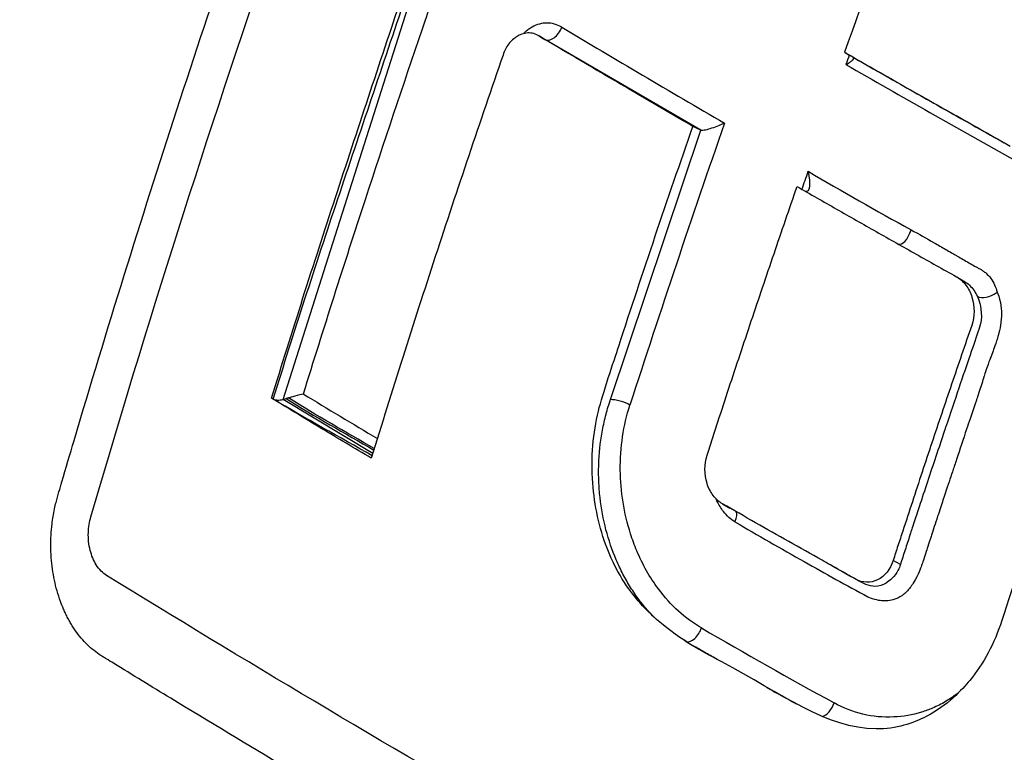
# Model space of a CAD drawing. Header units: millimetres. Extents: x 0 to 5219, y 0 to 2970.
# Tile 214 of 229: x 3288 to 3302, y 1947 to 1958. Entities that reach past the tile are written whole.
import ezdxf

# ---------------------------------------------------------------- set-up
doc = ezdxf.new("R2010")
doc.units = ezdxf.units.MM
doc.header["$LTSCALE"] = 0.2
doc.layers.add('01_Object Line', color=4, linetype='Continuous')

# ---------------------------------------------------------------- blocks, each defined once
blk = doc.blocks.new('Blk$A18R1-4W24T')
for p, q in [((44.063, 644.814), (45.111, 648.111)), ((46.907, 647.593), (46.983, 647.549)), ((49.15, 646.286), (46.983, 647.549)), ((47.895, 642.533), (49.15, 646.286)), ((49.15, 646.286), (49.042, 646.337)), ((43.338, 642.536), (44.063, 644.814)), ((52.713, 644.242), (52.813, 644.184)), ((52.827, 644.176), (52.827, 644.176)), ((52.934, 643.253), (52.935, 643.254)), ((53.143, 643.006), (53.143, 643.006)), ((44.587, 641.784), (43.338, 642.536)), ((49.452, 641.081), (49.556, 641.021)), ((48.265, 640.417), (48.265, 640.417)), ((51.929, 640.235), (51.829, 640.293))]:
    blk.add_line(p, q)
for centre, major_axis, ratio, start_param, end_param in [((127.435, 645.476), (-60.839, -105.389), 0.57726, 4.995948, 5.017003), ((47.084, 647.722), (-0.102, -0.172), 0.604138, 0.007776, 1.898524), ((123.093, 645.04), (-109.452, 38.643), 0.250691, 0.896828, 0.924975), ((127.302, 645.561), (-60.647, -105.063), 0.577234, 5.018031, 5.019242), ((123.085, 646.764), (108.691, -38.341), 0.251081, 4.082504, 4.108677), ((123.007, 646.494), (108.564, -38.364), 0.250384, 4.080981, 4.109394), ((126.19, 646.222), (60.685, 105.106), 0.57739, 1.891107, 1.926573), ((92.276, 695.204), (-56.25, -35.393), 0.789912, 0.385069, 0.415091), ((53.36, 644.702), (0.352, 0.733), 0.434682, 3.10826, 3.801401), ((123.26, 638.928), (-112.674, 39.788), 0.250655, 0.877943, 0.890714), ((48.036, 642.451), (0.19, -0.061), 0.28439, 0.917863, 2.495318), ((47.48, 643.698), (0.625, -1.083), 0.57735, 5.996922, 5.997072), ((47.894, 639.872), (-1.751, -1.094), 0.174011, 2.849289, 3.165258), ((47.303, 643.596), (1.506, -2.608), 0.57735, 5.891012, 5.891582), ((107.439, 697.201), (-81.936, -27.97), 0.742875, 0.56931, 0.584845), ((107.439, 697.201), (-81.936, -27.97), 0.742875, 0.584845, 0.598875), ((49.033, 639.343), (-0.099, -0.174), 0.567046, 0.153544, 1.943526), ((112.443, 696.088), (-90.176, -23.2), 0.717503, 0.626625, 0.654087), ((50.882, 638.297), (0.098, 0.174), 0.550044, 3.631281, 5.080467)]:
    blk.add_ellipse(centre, major_axis=major_axis, ratio=ratio, start_param=start_param, end_param=end_param)
for points, knots in [([(58.079, 667.579), (57.978, 667.636), (57.638, 667.828), (56.999, 668.161), (56.727, 668.297), (55.913, 668.685), (55.367, 668.922), (53.729, 669.568), (52.628, 669.917), (50.812, 670.369), (50.062, 670.524), (48.9, 670.707), (48.479, 670.762), (46.936, 670.922), (45.818, 670.956), (43.26, 670.85), (41.8, 670.651), (39.559, 670.102), (38.756, 669.855), (34.102, 668.123), (30.999, 665.731), (27.327, 661.74), (26.106, 660.083), (23.449, 655.609), (21.408, 651.346), (19.763, 642.225), (19.51, 639.04), (19.599, 632.573), (19.94, 629.296), (20.58, 626.068)], [-11.591769, -11.591769, -11.591769, -11.591769, -11.369233, -11.369233, -11.2055, -11.2055, -10.879051, -10.879051, -10.229253, -10.229253, -9.808886, -9.808886, -9.569695, -9.569695, -8.931682, -8.931682, -8.097781, -8.097781, -7.622133, -7.622133, -5.29353, -5.29353, -3.945591, -3.945591, -1.974095, -1.974095, -0.987299, -0.987299, -0.000001, -0.000001, -0.000001, -0.000001]), ([(57.56, 664.728), (57.534, 664.743), (57.514, 664.755), (57.469, 664.78), (57.446, 664.793), (57.378, 664.832), (57.333, 664.857), (57.195, 664.934), (57.103, 664.984), (56.822, 665.135), (56.633, 665.233), (56.023, 665.54), (55.602, 665.735), (53.953, 666.444), (52.694, 666.864), (49.75, 667.602), (48.041, 667.839), (43.934, 667.952), (41.55, 667.632), (35.508, 665.751), (32.384, 663.634), (26.734, 657.947), (24.617, 654.138), (21.897, 647.096), (21.039, 643.312), (20.298, 635.322), (20.429, 631.182), (21.064, 627.022)], [-6.407087, -6.407087, -6.407087, -6.407087, -6.401237, -6.401237, -6.39525, -6.39525, -6.383254, -6.383254, -6.359103, -6.359103, -6.309555, -6.309555, -6.200269, -6.200269, -5.881807, -5.881807, -5.449682, -5.449682, -4.832371, -4.832371, -3.815475, -3.815475, -2.514487, -2.514487, -1.264317, -1.264317, -0.000001, -0.000001, -0.000001, -0.000001]), ([(40.156, 641.01), (40.163, 641.041), (40.17, 641.072), (40.178, 641.102), (40.184, 641.127), (40.19, 641.151), (40.197, 641.175), (40.204, 641.199), (40.211, 641.223), (40.218, 641.247), (40.232, 641.294), (40.246, 641.342), (40.26, 641.39), (40.316, 641.582), (40.372, 641.773), (40.429, 641.965), (40.656, 642.731), (40.889, 643.498), (41.127, 644.265), (41.365, 645.032), (41.61, 645.8), (41.86, 646.568), (42.109, 647.336), (42.365, 648.104), (42.626, 648.872), (42.887, 649.639), (43.154, 650.406), (43.426, 651.172), (43.715, 651.989), (44.011, 652.805), (44.313, 653.621), (44.606, 654.413), (44.905, 655.203), (45.21, 655.994), (45.286, 656.192), (45.362, 656.389), (45.439, 656.587), (45.458, 656.636), (45.478, 656.685), (45.497, 656.735), (45.507, 656.759), (45.516, 656.784), (45.526, 656.809), (45.536, 656.834), (45.545, 656.858), (45.555, 656.883), (45.575, 656.932), (45.596, 656.98), (45.619, 657.027), (45.642, 657.074), (45.667, 657.119), (45.693, 657.163), (45.719, 657.207), (45.746, 657.25), (45.775, 657.291), (45.804, 657.332), (45.834, 657.371), (45.865, 657.408), (45.873, 657.418), (45.881, 657.427), (45.889, 657.436), (45.897, 657.445), (45.905, 657.454), (45.913, 657.463), (45.93, 657.481), (45.946, 657.498), (45.963, 657.515), (45.997, 657.549), (46.031, 657.58), (46.067, 657.61), (46.103, 657.639), (46.139, 657.667), (46.177, 657.692), (46.197, 657.706), (46.218, 657.719), (46.24, 657.732)], [-0.7017828, -0.7017828, -0.7017828, -0.7017828, -0.7003569, -0.7003569, -0.7003569, -0.6992184, -0.6992184, -0.6992184, -0.6980799, -0.6980799, -0.6980799, -0.695803, -0.695803, -0.695803, -0.686695, -0.686695, -0.686695, -0.6502632, -0.6502632, -0.6502632, -0.6138313, -0.6138313, -0.6138313, -0.5773995, -0.5773995, -0.5773995, -0.5409677, -0.5409677, -0.5409677, -0.5021739, -0.5021739, -0.5021739, -0.4645611, -0.4645611, -0.4645611, -0.4551579, -0.4551579, -0.4551579, -0.4528071, -0.4528071, -0.4528071, -0.4516317, -0.4516317, -0.4516317, -0.4504563, -0.4504563, -0.4504563, -0.4481055, -0.4481055, -0.4481055, -0.4457547, -0.4457547, -0.4457547, -0.4434039, -0.4434039, -0.4434039, -0.4410531, -0.4410531, -0.4410531, -0.4404654, -0.4404654, -0.4404654, -0.4398777, -0.4398777, -0.4398777, -0.4387023, -0.4387023, -0.4387023, -0.4363515, -0.4363515, -0.4363515, -0.4340007, -0.4340007, -0.4340007, -0.4326907, -0.4326907, -0.4326907, -0.4326907]), ([(40.663, 640.902), (41.438, 643.558), (42.283, 646.218), (44.075, 651.45), (45.017, 654.017), (46.021, 656.583)], [-1.721691, -1.721691, -1.721691, -1.721691, -0.84519, -0.84519, -0.000001, -0.000001, -0.000001, -0.000001]), ([(43.178, 642.554), (43.465, 643.484), (43.76, 644.415), (44.066, 645.346), (44.371, 646.276), (44.678, 647.211), (44.993, 648.146)], [-0.9999995, -0.9999995, -0.9999995, -0.9999995, -0.4999998, -0.4999998, -0.4999998, 0, 0, 0, 0]), ([(43.201, 642.541), (43.489, 643.47), (43.79, 644.4), (44.101, 645.33), (44.412, 646.26), (44.727, 647.193), (45.041, 648.125)], [-1, -1, -1, -1, -0.5001671, -0.5001671, -0.5001671, 0, 0, 0, 0]), ([(45.387, 648.025), (45.387, 648.025), (45.387, 648.025), (45.387, 648.025), (45.387, 648.025), (45.387, 648.024), (45.387, 648.024), (45.387, 648.024), (45.387, 648.023), (45.386, 648.023), (45.386, 648.022), (45.385, 648.02), (45.385, 648.019), (45.37, 647.975), (45.328, 647.853), (45.002, 646.9), (44.738, 646.108), (44.184, 644.415), (43.897, 643.513), (43.618, 642.611)], [-0.6129394, -0.6129394, -0.6129394, -0.6129394, -0.6128545, -0.6128545, -0.6127713, -0.6127713, -0.6126044, -0.6126044, -0.6122683, -0.6122683, -0.6115884, -0.6115884, -0.6102003, -0.6102003, -0.5568848, -0.5568848, -0.2967167, -0.2967167, 0, 0, 0, 0]), ([(47.216, 647.718), (47.184, 647.737), (47.15, 647.752), (47.116, 647.762), (47.081, 647.772), (47.046, 647.777), (47.011, 647.777), (46.976, 647.777), (46.941, 647.772), (46.906, 647.763), (46.872, 647.754), (46.838, 647.74), (46.805, 647.721), (46.789, 647.712), (46.773, 647.701), (46.758, 647.69), (46.742, 647.679), (46.727, 647.668), (46.712, 647.655), (46.701, 647.647), (46.691, 647.638), (46.682, 647.629)], [0, 0, 0, 0, 0.125, 0.125, 0.125, 0.25, 0.25, 0.25, 0.375, 0.375, 0.375, 0.5, 0.5, 0.5, 0.5625, 0.5625, 0.5625, 0.625, 0.625, 0.625, 0.6673458, 0.6673458, 0.6673458, 0.6673458]), ([(46.907, 647.593), (46.881, 647.609), (46.855, 647.622), (46.8, 647.637), (46.772, 647.641), (46.684, 647.636), (46.633, 647.613), (46.551, 647.563), (46.511, 647.529), (46.443, 647.44), (46.417, 647.39), (46.399, 647.332)], [-0.06988791, -0.06988791, -0.06988791, -0.06988791, -0.06202551, -0.06202551, -0.05423635, -0.05423635, -0.03774543, -0.03774543, -0.01857631, -0.01857631, 0, 0, 0, 0]), ([(49.042, 646.337), (48.682, 646.546), (48.324, 646.756), (47.612, 647.175), (47.258, 647.384), (46.907, 647.593)], [0, 0, 0, 0, 0.1540444, 0.1540444, 0.3080886, 0.3080886, 0.3080886, 0.3080886]), ([(51.151, 647.371), (51.186, 647.351), (51.221, 647.331), (51.256, 647.311), (51.267, 647.304), (51.275, 647.299), (51.281, 647.296)], [-1, -1, -1, -1, -0.2405559, -0.2405559, -0.2405559, 0, 0, 0, 0]), ([(51.151, 647.371), (51.396, 647.231), (51.641, 647.091), (51.887, 646.951), (52.133, 646.811), (52.381, 646.671), (52.629, 646.531), (52.877, 646.391), (53.126, 646.252), (53.376, 646.111)], [-1, -1, -1, -1, -0.666667, -0.666667, -0.666667, -0.333333, -0.333333, -0.333333, 0, 0, 0, 0]), ([(46.399, 647.332), (46.077, 646.396), (45.762, 645.46), (45.456, 644.525), (45.15, 643.589), (44.853, 642.654), (44.566, 641.718)], [-1, -1, -1, -1, -0.5, -0.5, -0.5, 0, 0, 0, 0]), ([(51.17, 647.198), (51.173, 647.2), (51.177, 647.202), (51.198, 647.213), (51.213, 647.222), (51.24, 647.24), (51.251, 647.25), (51.271, 647.268), (51.278, 647.276), (51.284, 647.285), (51.285, 647.287), (51.285, 647.292), (51.284, 647.294), (51.281, 647.296)], [-0.00147192, -0.00147192, -0.00147192, -0.00147192, 0, 0, 0.0072917, 0.0072917, 0.01459354, 0.01459354, 0.02333481, 0.02333481, 0.02819873, 0.02819873, 0.03286728, 0.03286728, 0.03286728, 0.03286728]), ([(53.34, 639.455), (53.29, 639.298), (53.228, 639.148), (53.078, 638.868), (52.992, 638.74), (52.789, 638.494), (52.586, 638.273), (52.108, 638.026), (51.873, 637.944), (50.909, 637.951), (50.274, 638.436), (49.26, 638.98), (49.175, 639.018), (48.602, 639.383), (48.396, 639.598), (48.191, 639.831), (47.998, 640.075), (47.736, 640.751), (47.671, 641.056), (47.621, 641.735), (47.652, 642.067), (47.788, 642.624), (47.935, 643.047), (48.344, 644.306), (48.687, 645.322), (49.042, 646.337)], [-1.490546, -1.490546, -1.490546, -1.490546, -1.372171, -1.372171, -1.254036, -1.254036, -1.123299, -1.123299, -1.043679, -1.043679, -0.850826, -0.850826, -0.807838, -0.807838, -0.709589, -0.709589, -0.595224, -0.595224, -0.510831, -0.510831, -0.413449, -0.413449, -0.333919, -0.333919, 0, 0, 0, 0]), ([(49.15, 646.286), (49.169, 646.285), (49.191, 646.287), (49.248, 646.297), (49.276, 646.306), (49.37, 646.336), (49.436, 646.362), (49.482, 646.386)], [0, 0, 0, 0, 0.224327, 0.224327, 0.48026, 0.48026, 1, 1, 1, 1]), ([(51.829, 640.293), (51.789, 640.168), (51.712, 640.072), (51.564, 639.999), (51.512, 639.988), (51.406, 639.991), (51.353, 640.006), (51.227, 640.078), (51.149, 640.121), (50.994, 640.208), (50.916, 640.252), (50.684, 640.383), (50.529, 640.47), (50.221, 640.644), (50.067, 640.732), (49.76, 640.906), (49.607, 640.993), (49.406, 641.108), (49.362, 641.147), (49.288, 641.245), (49.259, 641.303), (49.199, 641.493), (49.198, 641.633), (49.264, 641.835), (49.289, 641.913), (49.34, 642.069), (49.365, 642.147), (49.441, 642.381), (49.492, 642.537), (49.646, 643.005), (49.75, 643.316), (49.959, 643.94), (50.064, 644.252), (50.224, 644.72), (50.277, 644.876), (50.384, 645.188), (50.438, 645.344), (50.492, 645.5)], [0, 0, 0, 0, 0.049586, 0.049586, 0.074046, 0.074046, 0.09857, 0.09857, 0.137167, 0.137167, 0.175764, 0.175764, 0.252958, 0.252958, 0.330152, 0.330152, 0.407345, 0.407345, 0.43188, 0.43188, 0.45635, 0.45635, 0.505944, 0.505944, 0.536823, 0.536823, 0.567702, 0.567702, 0.629461, 0.629461, 0.752975, 0.752975, 0.876487, 0.876487, 0.938244, 0.938244, 1, 1, 1, 1]), ([(50.492, 645.5), (50.675, 645.395), (50.858, 645.291), (51.042, 645.186), (51.225, 645.081), (51.41, 644.977), (51.594, 644.872), (51.779, 644.767), (51.964, 644.663), (52.15, 644.558), (52.243, 644.506), (52.336, 644.454), (52.429, 644.401), (52.522, 644.349), (52.616, 644.297), (52.709, 644.244), (52.758, 644.217), (52.803, 644.178), (52.84, 644.129), (52.877, 644.08), (52.906, 644.022), (52.926, 643.959), (52.966, 643.832), (52.965, 643.692), (52.922, 643.567), (52.828, 643.294), (52.735, 643.021), (52.642, 642.748), (52.55, 642.476), (52.458, 642.203), (52.367, 641.93), (52.276, 641.657), (52.186, 641.384), (52.096, 641.111), (52.051, 640.975), (52.007, 640.838), (51.962, 640.702), (51.94, 640.634), (51.918, 640.565), (51.895, 640.497), (51.873, 640.429), (51.851, 640.361), (51.829, 640.293)], [0, 0, 0, 0, 0.102758, 0.102758, 0.102758, 0.205514, 0.205514, 0.205514, 0.30827, 0.30827, 0.30827, 0.359648, 0.359648, 0.359648, 0.411026, 0.411026, 0.411026, 0.438236, 0.438236, 0.438236, 0.465377, 0.465377, 0.465377, 0.5204, 0.5204, 0.5204, 0.640302, 0.640302, 0.640302, 0.760202, 0.760202, 0.760202, 0.880101, 0.880101, 0.880101, 0.94005, 0.94005, 0.94005, 0.970025, 0.970025, 0.970025, 1, 1, 1, 1]), ([(52.078, 644.899), (52.185, 644.838), (52.292, 644.777), (52.399, 644.716), (52.453, 644.686), (52.506, 644.655), (52.56, 644.625), (52.587, 644.61), (52.614, 644.594), (52.641, 644.579), (52.654, 644.571), (52.667, 644.564), (52.681, 644.556), (52.694, 644.548), (52.707, 644.54), (52.721, 644.532), (52.747, 644.517), (52.774, 644.501), (52.801, 644.485), (52.828, 644.47), (52.855, 644.454), (52.881, 644.439), (52.908, 644.424), (52.935, 644.408), (52.962, 644.393), (52.976, 644.386), (52.989, 644.378), (53.003, 644.371), (53.016, 644.364), (53.03, 644.356), (53.044, 644.349), (53.057, 644.341), (53.07, 644.333), (53.083, 644.324), (53.096, 644.315), (53.109, 644.305), (53.121, 644.294), (53.145, 644.273), (53.168, 644.248), (53.187, 644.221), (53.207, 644.193), (53.225, 644.163), (53.24, 644.131), (53.255, 644.098), (53.267, 644.065), (53.277, 644.03)], [-1, -1, -1, -1, -0.75, -0.75, -0.75, -0.625, -0.625, -0.625, -0.5625, -0.5625, -0.5625, -0.53125, -0.53125, -0.53125, -0.5, -0.5, -0.5, -0.4375, -0.4375, -0.4375, -0.375, -0.375, -0.375, -0.3125, -0.3125, -0.3125, -0.28125, -0.28125, -0.28125, -0.25, -0.25, -0.25, -0.21875, -0.21875, -0.21875, -0.1875, -0.1875, -0.1875, -0.125, -0.125, -0.125, -0.0625, -0.0625, -0.0625, 0, 0, 0, 0]), ([(52.813, 644.184), (52.817, 644.182), (52.82, 644.18), (52.848, 644.163), (52.871, 644.145), (52.913, 644.104), (52.933, 644.082), (52.968, 644.031), (52.984, 644.004), (52.998, 643.975)], [0.8032492, 0.8032492, 0.8032492, 0.8032492, 0.8125, 0.8125, 0.875, 0.875, 0.9375, 0.9375, 1, 1, 1, 1]), ([(52.998, 643.975), (53.001, 643.969), (53.012, 643.946), (53.026, 643.902), (53.05, 643.827), (53.083, 643.686), (53.022, 643.509), (52.952, 643.306), (52.858, 643.033), (52.742, 642.691), (52.686, 642.525), (52.625, 642.343), (52.558, 642.145)], [-1, -1, -1, -1, -0.9110731, -0.9110731, -0.9110731, -0.7613869, -0.7613869, -0.7613869, -0.5892866, -0.5892866, -0.5892866, -0.5059117, -0.5059117, -0.5059117, -0.5059117]), ([(53.277, 644.03), (53.289, 644.003), (53.308, 643.954), (53.321, 643.886), (53.333, 643.824), (53.336, 643.772), (53.336, 643.73), (53.336, 643.686), (53.333, 643.629), (53.322, 643.561), (53.321, 643.556), (53.318, 643.539), (53.312, 643.512), (53.308, 643.492), (53.303, 643.474), (53.299, 643.458), (53.296, 643.445), (53.292, 643.429), (53.287, 643.411), (53.283, 643.398), (53.281, 643.388), (53.279, 643.384), (53.274, 643.365), (53.265, 643.338), (53.256, 643.315), (53.24, 643.268), (53.227, 643.234), (53.219, 643.21), (53.207, 643.177), (53.194, 643.143), (53.181, 643.109), (53.178, 643.102), (53.176, 643.095), (53.173, 643.089), (53.167, 643.072), (53.159, 643.05), (53.15, 643.024), (53.135, 642.983), (53.127, 642.959), (53.125, 642.953), (53.11, 642.908), (53.101, 642.877), (53.095, 642.861), (53.094, 642.856), (53.092, 642.851), (53.09, 642.845), (53.088, 642.836), (53.085, 642.828), (53.082, 642.818), (53.079, 642.808), (53.076, 642.8), (53.074, 642.794), (53.073, 642.789), (53.071, 642.784), (53.07, 642.779), (53.02, 642.619), (52.991, 642.539), (52.991, 642.539), (52.985, 642.521), (52.979, 642.503), (52.974, 642.486)], [-1, -1, -1, -1, -0.96875, -0.96875, -0.96875, -0.9375, -0.9375, -0.9375, -0.90625, -0.90625, -0.90625, -0.8984375, -0.8984375, -0.8984375, -0.890625, -0.890625, -0.890625, -0.8828125, -0.8828125, -0.8828125, -0.8768411, -0.8768411, -0.8768411, -0.8541667, -0.8541667, -0.8541667, -0.8333333, -0.8333333, -0.8333333, -0.8159057, -0.8159057, -0.8159057, -0.8125, -0.8125, -0.8125, -0.796875, -0.796875, -0.796875, -0.78125, -0.78125, -0.78125, -0.765625, -0.765625, -0.765625, -0.7626772, -0.7626772, -0.7626772, -0.7578125, -0.7578125, -0.7578125, -0.75, -0.75, -0.75, -0.747665, -0.747665, -0.747665, -0.675, -0.675, -0.675, -0.6654434, -0.6654434, -0.6654434, -0.6654434]), ([(54.414, 642.672), (54.229, 642.136), (54.048, 641.599), (53.69, 640.527), (53.513, 639.991), (53.34, 639.455)], [0.000001, 0.000001, 0.000001, 0.000001, 0.1762141, 0.1762141, 0.3524272, 0.3524272, 0.3524272, 0.3524272]), ([(44.566, 641.718), (44.332, 641.855), (44.1, 641.993), (43.637, 642.272), (43.407, 642.412), (43.178, 642.554)], [0, 0, 0, 0, 0.1025805, 0.1025805, 0.205161, 0.205161, 0.205161, 0.205161]), ([(43.201, 642.541), (43.22, 642.532), (43.24, 642.527), (43.262, 642.527), (43.273, 642.526), (43.285, 642.527), (43.297, 642.529), (43.31, 642.53), (43.324, 642.533), (43.338, 642.536)], [-0.9999995, -0.9999995, -0.9999995, -0.9999995, -0.5, -0.5, -0.5, -0.25, -0.25, -0.25, -0.0000003, -0.0000003, -0.0000003, -0.0000003]), ([(43.338, 642.536), (43.344, 642.538), (43.351, 642.539), (43.365, 642.543), (43.372, 642.545), (43.38, 642.547)], [-0.004582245, -0.004582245, -0.004582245, -0.004582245, -0.002357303, -0.002357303, -0.000000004, -0.000000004, -0.000000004, -0.000000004]), ([(43.415, 642.557), (43.414, 642.557), (43.414, 642.557), (43.414, 642.556), (43.409, 642.555), (43.406, 642.554), (43.401, 642.553), (43.395, 642.551), (43.388, 642.549), (43.38, 642.547)], [-0.9999999, -0.9999999, -0.9999999, -0.9999999, -0.9807524, -0.9807524, -0.9807524, -0.5415155, -0.5415155, -0.5415155, 0, 0, 0, 0]), ([(48.068, 640.102), (48.035, 640.166), (48.004, 640.232), (47.975, 640.3), (47.918, 640.434), (47.87, 640.576), (47.832, 640.721), (47.794, 640.867), (47.766, 641.016), (47.749, 641.168), (47.741, 641.244), (47.735, 641.32), (47.732, 641.397), (47.729, 641.473), (47.729, 641.55), (47.731, 641.626), (47.736, 641.779), (47.752, 641.931), (47.778, 642.08), (47.791, 642.154), (47.807, 642.228), (47.826, 642.301), (47.844, 642.373), (47.865, 642.445), (47.889, 642.515), (47.891, 642.521), (47.893, 642.527), (47.895, 642.533)], [0.3648843, 0.3648843, 0.3648843, 0.3648843, 0.4221703, 0.4221703, 0.4221703, 0.5367422, 0.5367422, 0.5367422, 0.6513142, 0.6513142, 0.6513142, 0.7086002, 0.7086002, 0.7086002, 0.7658861, 0.7658861, 0.7658861, 0.8804581, 0.8804581, 0.8804581, 0.937744, 0.937744, 0.937744, 0.99503, 0.99503, 0.99503, 0.9999999, 0.9999999, 0.9999999, 0.9999999]), ([(49.161, 639.354), (48.933, 639.483), (48.733, 639.665), (48.561, 639.897), (48.442, 640.057), (48.342, 640.234), (48.261, 640.427), (48.245, 640.466), (48.229, 640.506), (48.214, 640.546), (48.2, 640.585), (48.187, 640.624), (48.174, 640.665), (48.082, 640.953), (48.034, 641.249), (48.031, 641.552), (48.028, 641.87), (48.074, 642.171), (48.166, 642.457)], [-1, -1, -1, -1, -0.75, -0.75, -0.75, -0.571018, -0.571018, -0.571018, -0.534928, -0.534928, -0.534928, -0.5, -0.5, -0.5, -0.25, -0.25, -0.25, 0, 0, 0, 0]), ([(52.974, 642.486), (52.949, 642.413), (52.924, 642.339), (52.899, 642.265), (52.883, 642.217), (52.867, 642.169), (52.851, 642.121), (52.803, 641.98), (52.757, 641.84), (52.711, 641.7), (52.701, 641.672), (52.692, 641.644), (52.683, 641.616), (52.669, 641.576), (52.652, 641.523), (52.63, 641.459), (52.601, 641.372), (52.565, 641.264), (52.522, 641.134), (52.5, 641.065), (52.475, 640.989), (52.448, 640.908), (52.414, 640.804), (52.385, 640.716), (52.361, 640.644), (52.358, 640.633), (52.354, 640.623), (52.351, 640.613), (52.345, 640.595), (52.339, 640.578), (52.334, 640.562), (52.315, 640.504), (52.303, 640.463), (52.296, 640.441), (52.286, 640.413), (52.272, 640.364), (52.25, 640.296), (52.241, 640.269), (52.232, 640.244), (52.224, 640.221), (52.216, 640.197), (52.207, 640.175), (52.2, 640.157), (52.19, 640.132), (52.171, 640.084), (52.136, 640.022), (52.099, 639.957), (52.067, 639.917), (52.047, 639.893), (52.035, 639.878), (52.022, 639.864), (52.008, 639.85), (51.996, 639.838), (51.983, 639.827), (51.969, 639.816), (51.963, 639.811), (51.956, 639.807), (51.95, 639.802), (51.913, 639.777), (51.875, 639.759), (51.836, 639.747), (51.823, 639.743), (51.795, 639.735), (51.753, 639.731)], [-0.6654434, -0.6654434, -0.6654434, -0.6654434, -0.6257943, -0.6257943, -0.6257943, -0.6, -0.6, -0.6, -0.5167154, -0.5167154, -0.5167154, -0.5, -0.5, -0.5, -0.4590251, -0.4590251, -0.4590251, -0.404157, -0.404157, -0.404157, -0.375, -0.375, -0.375, -0.3125, -0.3125, -0.3125, -0.3060407, -0.3060407, -0.3060407, -0.2940726, -0.2940726, -0.2940726, -0.25, -0.25, -0.25, -0.21875, -0.21875, -0.21875, -0.203867, -0.203867, -0.203867, -0.1875, -0.1875, -0.1875, -0.15625, -0.15625, -0.15625, -0.125, -0.125, -0.125, -0.1132064, -0.1132064, -0.1132064, -0.1029257, -0.1029257, -0.1029257, -0.0982143, -0.0982143, -0.0982143, -0.0714286, -0.0714286, -0.0714286, -0.0535714, -0.0535714, -0.0535714, -0.0535714]), ([(52.558, 642.145), (52.554, 642.131), (52.549, 642.117), (52.544, 642.103), (52.518, 642.026), (52.493, 641.949), (52.467, 641.872), (52.389, 641.638), (52.311, 641.404), (52.234, 641.171), (52.224, 641.14), (52.211, 641.101), (52.196, 641.054), (52.184, 641.02), (52.172, 640.981), (52.158, 640.938), (52.111, 640.795), (52.085, 640.717), (52.081, 640.706), (52.075, 640.685), (52.068, 640.665), (52.062, 640.644), (52.04, 640.576), (52.018, 640.508), (51.995, 640.439), (51.973, 640.371), (51.951, 640.303), (51.929, 640.235)], [-0.5059117, -0.5059117, -0.5059117, -0.5059117, -0.5, -0.5, -0.5, -0.4380857, -0.4380857, -0.4380857, -0.25, -0.25, -0.25, -0.213451, -0.213451, -0.213451, -0.1875, -0.1875, -0.1875, -0.125, -0.125, -0.125, -0.1086379, -0.1086379, -0.1086379, -0.0541706, -0.0541706, -0.0541706, 0, 0, 0, 0]), ([(49.467, 640.974), (49.434, 641.017), (49.404, 641.066), (49.377, 641.123), (49.372, 641.132), (49.368, 641.141), (49.364, 641.151)], [0.03663506, 0.03663506, 0.03663506, 0.03663506, 0.0625, 0.0625, 0.0625, 0.06754359, 0.06754359, 0.06754359, 0.06754359]), ([(40.376, 639.429), (40.37, 639.439), (40.365, 639.449), (40.359, 639.459), (40.353, 639.469), (40.348, 639.479), (40.343, 639.489), (40.337, 639.499), (40.332, 639.51), (40.327, 639.52), (40.321, 639.531), (40.316, 639.541), (40.311, 639.552), (40.306, 639.562), (40.301, 639.573), (40.296, 639.584), (40.291, 639.594), (40.287, 639.605), (40.282, 639.616), (40.267, 639.651), (40.253, 639.686), (40.24, 639.723), (40.222, 639.77), (40.207, 639.819), (40.192, 639.869), (40.164, 639.968), (40.143, 640.07), (40.129, 640.174), (40.121, 640.226), (40.116, 640.278), (40.112, 640.331), (40.11, 640.357), (40.109, 640.383), (40.107, 640.409), (40.107, 640.422), (40.106, 640.436), (40.106, 640.449), (40.106, 640.462), (40.106, 640.475), (40.105, 640.488), (40.105, 640.593), (40.11, 640.698), (40.122, 640.801), (40.131, 640.871), (40.142, 640.941), (40.156, 641.01)], [-0.72583083, -0.72583083, -0.72583083, -0.72583083, -0.72529003, -0.72529003, -0.72529003, -0.72474923, -0.72474923, -0.72474923, -0.72420843, -0.72420843, -0.72420843, -0.72366763, -0.72366763, -0.72366763, -0.72312683, -0.72312683, -0.72312683, -0.72258602, -0.72258602, -0.72258602, -0.72084984, -0.72084984, -0.72084984, -0.71857285, -0.71857285, -0.71857285, -0.71401887, -0.71401887, -0.71401887, -0.71174188, -0.71174188, -0.71174188, -0.71060338, -0.71060338, -0.71060338, -0.71003414, -0.71003414, -0.71003414, -0.70946489, -0.70946489, -0.70946489, -0.70491091, -0.70491091, -0.70491091, -0.70178277, -0.70178277, -0.70178277, -0.70178277]), ([(40.882, 640.083), (40.855, 640.1), (40.829, 640.121), (40.78, 640.171), (40.757, 640.2), (40.7, 640.292), (40.672, 640.36), (40.633, 640.513), (40.625, 640.597), (40.63, 640.757), (40.642, 640.832), (40.663, 640.902)], [-0.09661852, -0.09661852, -0.09661852, -0.09661852, -0.08429687, -0.08429687, -0.07141596, -0.07141596, -0.04825685, -0.04825685, -0.02320733, -0.02320733, -0.00000099, -0.00000099, -0.00000099, -0.00000099]), ([(51.574, 639.932), (51.535, 639.932), (51.494, 639.941), (51.45, 639.958), (51.4, 639.978), (51.347, 640.008), (51.292, 640.04), (51.208, 640.088), (51.119, 640.137), (51.02, 640.193), (50.982, 640.215), (50.943, 640.237), (50.902, 640.26)], [0.4004159, 0.4004159, 0.4004159, 0.4004159, 0.4570088, 0.4570088, 0.4570088, 0.5226685, 0.5226685, 0.5226685, 0.6227312, 0.6227312, 0.6227312, 0.6618661, 0.6618661, 0.6618661, 0.6618661]), ([(51.929, 640.235), (51.926, 640.216), (51.905, 640.151), (51.836, 640.069), (51.784, 640.007), (51.693, 639.931), (51.574, 639.932)], [0, 0, 0, 0, 0.2270329, 0.2270329, 0.2270329, 0.4004159, 0.4004159, 0.4004159, 0.4004159]), ([(53.098, 633.032), (50.926, 634.212), (48.814, 635.394), (46.768, 636.576), (44.739, 637.747), (42.776, 638.917), (40.882, 640.083)], [0, 0, 0, 0, 0.502185, 0.502185, 0.502185, 1, 1, 1, 1]), ([(48.499, 639.504), (48.473, 639.53), (48.448, 639.557), (48.423, 639.585), (48.378, 639.636), (48.335, 639.688), (48.293, 639.744), (48.252, 639.799), (48.212, 639.857), (48.175, 639.917), (48.137, 639.977), (48.102, 640.039), (48.068, 640.102)], [0.1613473, 0.1613473, 0.1613473, 0.1613473, 0.1930264, 0.1930264, 0.1930264, 0.2503124, 0.2503124, 0.2503124, 0.3075983, 0.3075983, 0.3075983, 0.3648843, 0.3648843, 0.3648843, 0.3648843]), ([(51.753, 639.731), (51.739, 639.73), (51.726, 639.729), (51.713, 639.729), (51.696, 639.729), (51.68, 639.73), (51.665, 639.732), (51.645, 639.734), (51.613, 639.739), (51.572, 639.75), (51.529, 639.763), (51.496, 639.777), (51.474, 639.787)], [-0.05357143, -0.05357143, -0.05357143, -0.05357143, -0.04596765, -0.04596765, -0.04596765, -0.03571429, -0.03571429, -0.03571429, -0.01785714, -0.01785714, -0.01785714, 0, 0, 0, 0]), ([(46.732, 635.436), (46.731, 635.436), (46.73, 635.437), (46.729, 635.437), (46.163, 635.764), (45.603, 636.09), (45.047, 636.417), (44.491, 636.743), (43.94, 637.07), (43.395, 637.396), (42.85, 637.722), (42.31, 638.048), (41.775, 638.373), (41.507, 638.536), (41.241, 638.699), (40.977, 638.862), (40.944, 638.882), (40.911, 638.902), (40.877, 638.923), (40.861, 638.933), (40.844, 638.943), (40.828, 638.953), (40.811, 638.963), (40.795, 638.973), (40.779, 638.984), (40.713, 639.028), (40.651, 639.08), (40.592, 639.14), (40.534, 639.2), (40.479, 639.268), (40.43, 639.342), (40.417, 639.361), (40.405, 639.38), (40.393, 639.399), (40.387, 639.409), (40.382, 639.419), (40.376, 639.429)], [-0.8616263, -0.8616263, -0.8616263, -0.8616263, -0.861572, -0.861572, -0.861572, -0.826965, -0.826965, -0.826965, -0.7923494, -0.7923494, -0.7923494, -0.7577381, -0.7577381, -0.7577381, -0.7404325, -0.7404325, -0.7404325, -0.7382693, -0.7382693, -0.7382693, -0.7371877, -0.7371877, -0.7371877, -0.7361061, -0.7361061, -0.7361061, -0.7317796, -0.7317796, -0.7317796, -0.7274532, -0.7274532, -0.7274532, -0.7263716, -0.7263716, -0.7263716, -0.7258308, -0.7258308, -0.7258308, -0.7258308]), ([(48.905, 639.192), (48.905, 639.192), (48.905, 639.192), (48.911, 639.187), (48.917, 639.184), (48.93, 639.175), (48.936, 639.171), (48.976, 639.146), (49.01, 639.125), (49.044, 639.106)], [0, 0, 0, 0, 0.00003953, 0.00003953, 0.00230844, 0.00230844, 0.00468043, 0.00468043, 0.01734488, 0.01734488, 0.01734488, 0.01734488]), ([(49.367, 638.922), (49.34, 638.938), (49.312, 638.953), (49.285, 638.969), (49.258, 638.985), (49.23, 639), (49.203, 639.016), (49.15, 639.046), (49.097, 639.076), (49.044, 639.106)], [0.7644191, 0.7644191, 0.7644191, 0.7644191, 0.8091982, 0.8091982, 0.8091982, 0.8539773, 0.8539773, 0.8539773, 0.9400714, 0.9400714, 0.9400714, 0.9400714]), ([(50.067, 638.527), (50.067, 638.527), (50.067, 638.527), (50.069, 638.525), (50.072, 638.524), (50.082, 638.518), (50.089, 638.514), (50.131, 638.49), (50.166, 638.47), (50.2, 638.451)], [0, 0, 0, 0, 0.00001011, 0.00001011, 0.00100322, 0.00100322, 0.0035921, 0.0035921, 0.01654013, 0.01654013, 0.01654013, 0.01654013]), ([(50.482, 638.292), (50.441, 638.315), (50.401, 638.338), (50.361, 638.36), (50.307, 638.39), (50.254, 638.421), (50.2, 638.451)], [0.1625317, 0.1625317, 0.1625317, 0.1625317, 0.2270696, 0.2270696, 0.2270696, 0.3133254, 0.3133254, 0.3133254, 0.3133254]), ([(52.737, 638.449), (52.68, 638.405), (52.621, 638.365), (52.558, 638.328), (52.501, 638.293), (52.441, 638.263), (52.378, 638.236), (52.328, 638.215), (52.276, 638.196), (52.223, 638.18), (52.097, 638.141), (51.968, 638.119), (51.837, 638.113), (51.543, 638.099), (51.265, 638.165), (51.007, 638.31)], [-0.576985, -0.576985, -0.576985, -0.576985, -0.5, -0.5, -0.5, -0.4306206, -0.4306206, -0.4306206, -0.375, -0.375, -0.375, -0.25, -0.25, -0.25, -0.0000006, -0.0000006, -0.0000006, -0.0000006])]:
    blk.add_open_spline(points, degree=3, knots=knots)
for points in [[(46.896, 647.6), (46.92, 647.586), (46.944, 647.572), (46.968, 647.558)], [(46.983, 647.549), (46.978, 647.552), (46.973, 647.556), (46.968, 647.558)], [(50.56, 645.461), (50.588, 645.544), (50.618, 645.628), (50.647, 645.713)], [(50.647, 645.713), (50.677, 645.533), (50.678, 645.402), (50.601, 645.437)], [(51.893, 644.703), (51.965, 644.676), (52.029, 644.759), (52.078, 644.899)], [(43.618, 642.611), (43.482, 642.576), (43.436, 642.563), (43.415, 642.557)], [(43.186, 642.549), (43.191, 642.546), (43.196, 642.543), (43.201, 642.541)], [(44.576, 641.75), (44.133, 642.012), (43.642, 642.269), (43.201, 642.541)], [(43.38, 642.547), (43.777, 642.3), (44.198, 642.064), (44.601, 641.829)], [(44.607, 641.852), (44.211, 642.08), (43.798, 642.315), (43.415, 642.557)], [(49.626, 640.832), (49.567, 640.866), (49.514, 640.913), (49.467, 640.974)]]:
    blk.add_open_spline(points, degree=3)

msp = doc.modelspace()

# ---------------------------------------------------------------- block references
at = {"layer": '01_Object Line'}
msp.add_blockref('Blk$A18R1-4W24T', (3248.729, 1309.722), dxfattribs=at)

doc.saveas('drawing.dxf')
